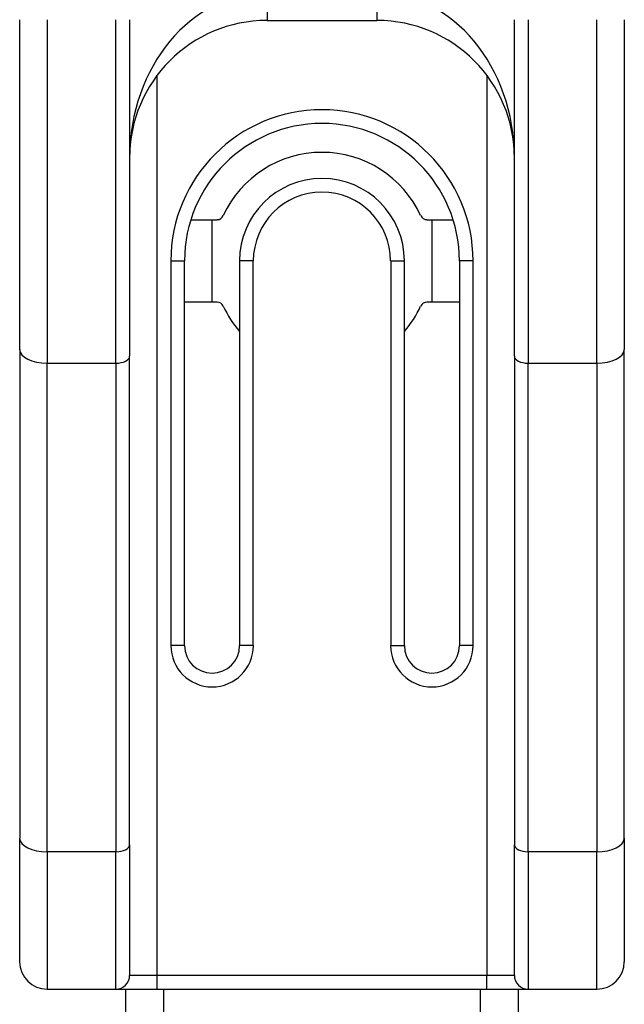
# Model space of a CAD drawing. Header units: inches. Extents: x 6 to 217, y 10 to 119.
# Tile 88 of 141: x 7.221 to 8.088, y 76.998 to 78.408. Entities that reach past the tile are written whole.
import ezdxf

# ---------------------------------------------------------------- set-up
doc = ezdxf.new("R2010")
doc.units = ezdxf.units.IN
doc.header["$MEASUREMENT"] = 0
doc.layers.add('Visible Edges(ANSI)', color=7, linetype='Continuous', lineweight=25)
doc.layers.add('Visible Tangent Edges(ANSI)', color=7, linetype='Continuous', lineweight=25)

msp = doc.modelspace()

# ---------------------------------------------------------------- linework, layer by layer
at = {"layer": 'Visible Edges(ANSI)'}
for p, q in [((7.2214, 77.9359), (7.2214, 78.4083)), ((7.3789, 78.4083), (7.3789, 77.9261)), ((7.5757, 78.4073), (7.7332, 78.4073)), ((7.93, 77.9261), (7.93, 78.4083)), ((8.0875, 78.4083), (8.0875, 77.9359)), ((7.4667, 78.1218), (7.5041, 78.1218)), ((7.497, 78.0037), (7.497, 78.1218)), ((7.8048, 78.1218), (7.8422, 78.1218)), ((7.8119, 78.1218), (7.8119, 78.0037)), ((7.4576, 77.5116), (7.4576, 78.0628)), ((7.5363, 78.0628), (7.5363, 77.5116)), ((7.7726, 77.5116), (7.7726, 78.0628)), ((7.8513, 78.0628), (7.8513, 77.5116)), ((7.5041, 78.0037), (7.4576, 78.0037)), ((7.8513, 78.0037), (7.8048, 78.0037)), ((7.2214, 77.9359), (7.2214, 77.236)), ((8.0875, 77.236), (8.0875, 77.9359)), ((7.3789, 77.2262), (7.3789, 77.9261)), ((7.93, 77.9261), (7.93, 77.2262)), ((7.2214, 77.0588), (7.2214, 77.236)), ((8.0875, 77.236), (8.0875, 77.0588)), ((7.3789, 77.2262), (7.3789, 77.0391)), ((7.93, 77.0391), (7.93, 77.2262)), ((7.2607, 77.0195), (7.3592, 77.0195)), ((7.3592, 77.0195), (7.4182, 77.0195)), ((7.3734, 50.8495), (7.3734, 77.0195)), ((7.4182, 77.0195), (7.8907, 77.0195)), ((7.8907, 77.0195), (7.9497, 77.0195)), ((7.9354, 77.0195), (7.9354, 50.752)), ((7.9497, 77.0195), (8.0481, 77.0195))]:
    msp.add_line(p, q, dxfattribs=at)
for centre, radius, start, end in [((7.5757, 78.2104), 0.1969, 90, 180), ((7.7332, 78.2104), 0.1969, 0, 90), ((7.6544, 78.0628), 0.1969, 0, 180), ((7.6544, 78.0628), 0.1555, 24.6243, 155.3757), ((7.6544, 78.0628), 0.1181, 0, 180), ((7.5041, 78.1317), 0.00984, 270, 335.3757), ((7.8048, 78.1317), 0.00984, 204.6243, 270), ((7.5041, 77.9939), 0.00984, 24.6243, 90), ((7.6544, 78.0628), 0.1555, 204.6243, 220.5804), ((7.6544, 78.0628), 0.1555, 319.4196, 335.3757), ((7.8048, 77.9939), 0.00984, 90, 155.3757), ((7.497, 77.5116), 0.0394, 180, 0), ((7.8119, 77.5116), 0.0394, 180, 0), ((7.2607, 77.0588), 0.0394, 180, 270), ((8.0481, 77.0588), 0.0394, 270, 0), ((7.3592, 77.0391), 0.0197, 270, 0), ((7.9497, 77.0391), 0.0197, 180, 270)]:
    msp.add_arc(centre, radius, start, end, dxfattribs=at)
at = {"layer": 'Visible Tangent Edges(ANSI)'}
for p, q in [((7.5757, 78.4466), (7.5757, 78.4073)), ((7.7332, 78.4466), (7.7332, 78.4073)), ((7.2607, 78.4083), (7.2607, 77.9162)), ((7.3592, 77.9162), (7.3592, 78.4083)), ((7.9497, 78.4083), (7.9497, 77.9162)), ((8.0481, 77.9162), (8.0481, 78.4083)), ((7.4182, 77.0391), (7.4182, 78.3285)), ((7.8907, 78.3285), (7.8907, 77.0391)), ((7.4379, 78.0628), (7.4379, 77.5116)), ((7.4379, 78.0628), (7.4576, 78.0628)), ((7.556, 78.0628), (7.5363, 78.0628)), ((7.556, 77.5116), (7.556, 78.0628)), ((7.7529, 78.0628), (7.7529, 77.5116)), ((7.7529, 78.0628), (7.7726, 78.0628)), ((7.871, 78.0628), (7.8513, 78.0628)), ((7.871, 77.5116), (7.871, 78.0628)), ((7.2607, 77.2163), (7.2607, 77.9162)), ((7.2607, 77.9162), (7.3592, 77.9162)), ((7.3592, 77.9162), (7.3592, 77.2163)), ((7.9497, 77.2163), (7.9497, 77.9162)), ((7.9497, 77.9162), (8.0481, 77.9162)), ((8.0481, 77.9162), (8.0481, 77.2163)), ((7.4576, 77.5116), (7.4379, 77.5116)), ((7.556, 77.5116), (7.5363, 77.5116)), ((7.7529, 77.5116), (7.7726, 77.5116)), ((7.871, 77.5116), (7.8513, 77.5116)), ((7.2607, 77.2163), (7.2607, 77.0195)), ((7.3592, 77.2163), (7.2607, 77.2163)), ((7.3592, 77.0195), (7.3592, 77.2163)), ((8.0481, 77.2163), (7.9497, 77.2163)), ((7.9497, 77.2163), (7.9497, 77.0195)), ((8.0481, 77.0195), (8.0481, 77.2163)), ((7.4182, 77.0391), (7.3789, 77.0391)), ((7.4182, 77.0195), (7.4182, 77.0391)), ((7.8907, 77.0391), (7.4182, 77.0391)), ((7.8907, 77.0195), (7.8907, 77.0391)), ((7.93, 77.0391), (7.8907, 77.0391)), ((7.4273, 77.0195), (7.4273, 50.8866)), ((7.8816, 50.974), (7.8816, 77.0195))]:
    msp.add_line(p, q, dxfattribs=at)
for centre, radius, start, end in [((7.6544, 78.0628), 0.2165, 0, 180), ((7.6544, 78.0628), 0.0984, 0, 180), ((7.497, 77.5116), 0.0591, 180, 0), ((7.8119, 77.5116), 0.0591, 180, 0)]:
    msp.add_arc(centre, radius, start, end, dxfattribs=at)
for centre, major_axis, ratio, start_param, end_param in [((7.5757, 78.2104), (0, 0.2362), 0.833333, 0, 1.570796), ((7.7332, 78.2104), (0, 0.2362), 0.833333, 4.712389, 6.283185), ((7.2607, 77.9359), (-0.0394, 0), 0.5, 0, 1.570796), ((8.0481, 77.9359), (0.0394, 0), 0.5, 4.712389, 6.283185), ((7.3592, 77.9261), (0.0197, 0), 0.5, 4.712389, 6.283185), ((7.9497, 77.9261), (-0.0197, 0), 0.5, 0, 1.570796), ((7.2607, 77.236), (-0.0394, 0), 0.5, 0, 1.570796), ((8.0481, 77.236), (0.0394, 0), 0.5, 4.712389, 6.283185), ((7.3592, 77.2262), (0.0197, 0), 0.5, 4.712389, 6.283185), ((7.9497, 77.2262), (-0.0197, 0), 0.5, 0, 1.570796)]:
    msp.add_ellipse(centre, major_axis=major_axis, ratio=ratio, start_param=start_param, end_param=end_param, dxfattribs=at)

doc.saveas('drawing.dxf')
